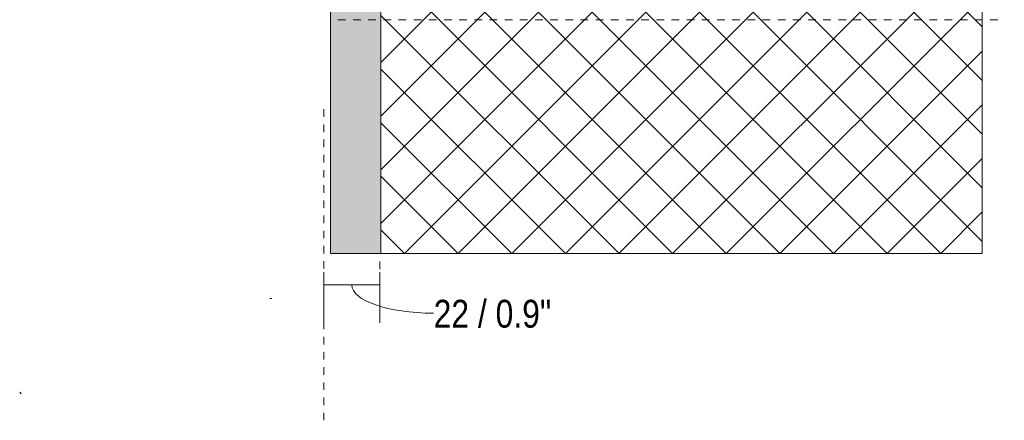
# Model space of a CAD drawing. Header units: millimetres. Extents: x -6861 to -4773, y 84 to 6892.
# Tile 2 of 108: x -5193 to -4804, y 84 to 242. Entities that reach past the tile are written whole.
import ezdxf

# ---------------------------------------------------------------- set-up
doc = ezdxf.new("R2010")
doc.units = ezdxf.units.MM
doc.linetypes.add('Dash', pattern=[6, 3, -3])
doc.layers.add('A-ANNO-DIMS', color=7, linetype='Dash', lineweight=9, true_color=0xd2d2d2)
for name, color, linetype, lineweight in [('A-ANNO-DIMS-5', 7, 'Continuous', 9), ('A-DETL-GENF', 7, 'Continuous', 9), ('E-LITE-EQPM', 7, 'Continuous', 20)]:
    doc.layers.add(name, color=color, linetype=linetype, lineweight=lineweight)
doc.styles.add('Arial Narrow', font='ARIALN.TTF', dxfattribs={"height": 11})
doc.dimstyles.new('FARO_-_2_2mm_Arial_Narrow_mm_Inch_Right_1', dxfattribs={"dimscale": 304.8, "dimtxt": 11.257741, "dimasz": 0, "dimexe": 0.049213, "dimexo": 0.0625, "dimgap": 0.008202, "dimtad": 1, "dimdec": 0, "dimzin": 0, "dimdsep": 46, "dimtxsty": 'Arial Narrow', "dimblk1": 'NONE', "dimblk2": 'NONE', "dimsah": 1, "dimcen": 0.09, "dimadec": 0, "dimazin": 0, "dimtfac": 1, "dimtdec": 4, "dimtix": 1, "dimtmove": 1, "dimatfit": 3, "dimfxl": 0.016404, "dimfxlon": 1, "dimtvp": 1, "dimtolj": 1, "dimtzin": 0, "dimarcsym": 2})

# ---------------------------------------------------------------- blocks, each defined once
blk = doc.blocks.new('DIMBLOCK16-Lateral_PDF')
at = {"layer": 'A-ANNO-DIMS-5', "color": 251, "true_color": 0x5b5b5b, "transparency": 16777216}
for p, q in [((-5072.97, 137.59), (-5072.97, 142.59)), ((-5050.87, 137.59), (-5050.87, 142.59)), ((-5072.97, 137.79), (-5072.97, 122.59)), ((-5050.87, 137.59), (-5072.97, 137.59)), ((-5050.87, 137.79), (-5050.87, 122.59))]:
    blk.add_line(p, q, dxfattribs=at)
blk.add_ellipse((-5029.52, 137.59), major_axis=(32.4, 0), ratio=0.344852, start_param=3.141593, end_param=4.712389, dxfattribs=at)
at = {"layer": 'A-ANNO-DIMS-5', "color": 0, "transparency": 16777216, "insert": (-5029.52, 131.7), "char_height": 11, "width": 55.9671, "attachment_point": 1, "line_spacing_factor": 0.974696, "style": 'Arial Narrow'}
blk.add_mtext('22 / 0.9"', dxfattribs=at)
blk = doc.blocks.new('_None')

msp = doc.modelspace()

# ---------------------------------------------------------------- hatches: boundary and pattern name
at = {"layer": 'A-DETL-GENF', "true_color": 0xc0c0c0}
h = msp.add_hatch(color=9, dxfattribs=at)
h.paths.add_polyline_path([(-5070.37, 150), (-5050.37, 150), (-5050.37, 248.5), (-5070.37, 248.5), (-5070.37, 198.44)])
h.paths.add_polyline_path([(-5050.37, 351.5), (-5050.37, 450), (-5070.37, 450), (-5070.37, 351.5), (-5050.66, 351.5)])
at = {"layer": 'A-DETL-GENF', "true_color": 0xaaaaaa}
h = msp.add_hatch(dxfattribs=at)
h.set_pattern_fill('FP_2', color=253, style=0, pattern_type=2)
h.set_pattern_definition([(45, (-4828.916, 277.281), (-10.6066, 10.6066), []), (135, (-4828.916, 277.281), (-10.6066, -10.6066), [])])
h.paths.add_polyline_path([(-5050.37, 150), (-4812.47, 150), (-4812.47, 450), (-5050.37, 450), (-5050.37, 351.5), (-4855.37, 351.5), (-4855.37, 248.5), (-5050.37, 248.5), (-5050.37, 159.16)])

# ---------------------------------------------------------------- linework, layer by layer
at = {"layer": 'A-ANNO-DIMS', "color": 9, "linetype": 'Continuous', "true_color": 0xc8c8c8}
for p, q in [((-4812.47, 150), (-4812.47, 450)), ((-5050.37, 150), (-4812.47, 150))]:
    msp.add_line(p, q, dxfattribs=at)
at = {"layer": 'A-ANNO-DIMS'}
for p, q in [((-5067.37, 242.5), (-4803.76, 242.5)), ((-5072.97, 84.05), (-5072.97, 209.05)), ((-5050.87, 146.8), (-5050.87, 126.8))]:
    msp.add_line(p, q, dxfattribs=at)
at = {"layer": 'E-LITE-EQPM'}
for p, q in [((-5070.37, 248.5), (-5070.37, 150)), ((-5050.37, 150), (-5050.37, 248.5)), ((-5070.37, 150), (-5050.37, 150)), ((-5094.37, 132.25), (-5093.57, 132.25)), ((-5192.73, 94.58), (-5193.29, 95.13))]:
    msp.add_line(p, q, dxfattribs=at)

# ---------------------------------------------------------------- dimensions: what is measured, and where the dimension line sits
at = {"layer": 'A-ANNO-DIMS', "color": 251, "linetype": 'Continuous', "true_color": 0x5b5b5b}
dim = msp.add_linear_dim(base=(-5072.97, 137.59), p1=(-5050.87, 142.59), p2=(-5072.97, 142.59), dimstyle='FARO_-_2_2mm_Arial_Narrow_mm_Inch_Right_1', override={"dimpost": '<>', "dimfxl": 22.10413}, dxfattribs=at)
dim.commit()
dim.dimension.update_dxf_attribs({"geometry": 'DIMBLOCK16-Lateral_PDF', "text_midpoint": (-5001.54, 124.37), "dimtype": 160})

doc.saveas('drawing.dxf')
